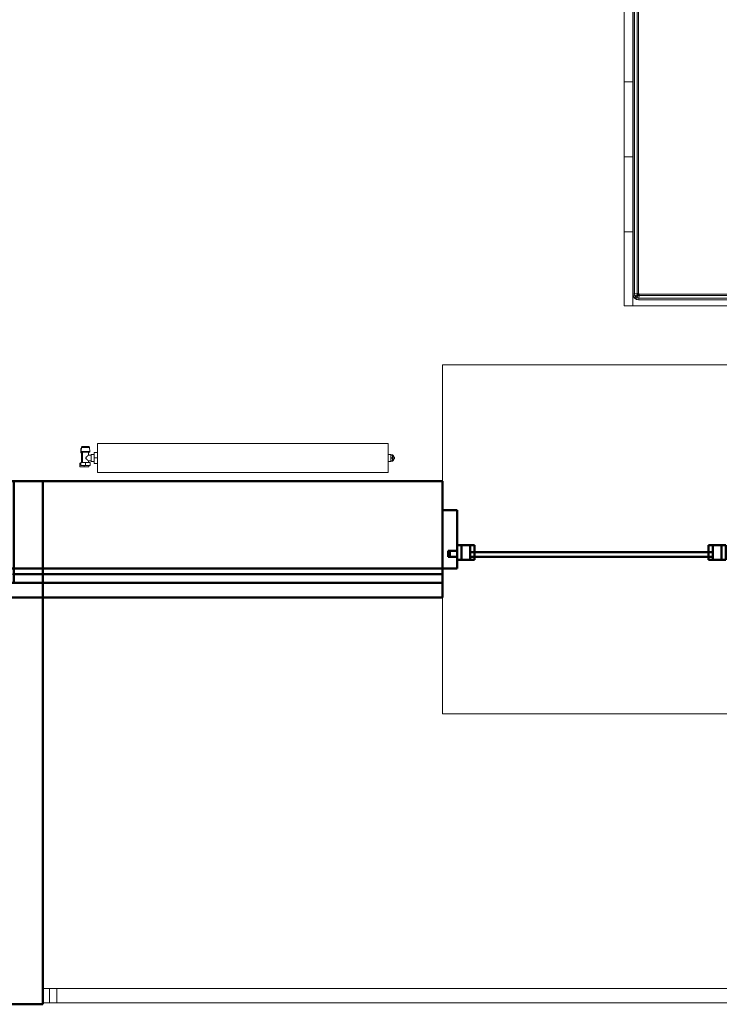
# Model space of a CAD drawing. Header units: millimetres. Extents: x 106 to 24511, y 2709 to 39091.
# Tile 57 of 87: x 19631 to 22038, y 28638 to 32026. Entities that reach past the tile are written whole.
import ezdxf

# ---------------------------------------------------------------- set-up
doc = ezdxf.new("R2010")
doc.units = ezdxf.units.MM
doc.linetypes.add('ADSK_Скрыто', pattern=[300, 150, -150])
for name, color, linetype, lineweight in [('A-DETL-____-HDLN', 90, 'ADSK_Скрыто', 9), ('A-GENM-____-MCUT', 13, 'Continuous', 50), ('A-GENM-____-OTLN', 13, 'Continuous', 20), ('A-PART-____-MCUT', 2, 'Continuous', 50), ('A-PART-____-OTLN', 2, 'Continuous', 20), ('A-WALL-____-MCUT', 113, 'Continuous', 50), ('A-WALL-____-OTLN', 113, 'Continuous', 20), ('I-FURN-____-OTLN', 30, 'Continuous', 20), ('M-EQPM-____-OTLN', 50, 'Continuous', 20), ('Ограждение', 7, 'Continuous', 20)]:
    doc.layers.add(name, color=color, linetype=linetype, lineweight=lineweight)

# ---------------------------------------------------------------- blocks, each defined once
blk = doc.blocks.new('Прямая форма - V line-612168-В_Этаж 03_Вентиляция')
at = {"layer": 'Ограждение', "color": 253}
for p, q in [((36.4, 55), (84.5, 55)), ((84.5, 55), (84.5, 5)), ((36.4, 5), (84.5, 5))]:
    blk.add_line(p, q, dxfattribs=at)
blk = doc.blocks.new('Прямая форма - Steel - Stainless-612169-В_Этаж 03_Вентиляция')
blk.add_blockref('Прямая форма - V line-612168-В_Этаж 03_Вентиляция', (0, 0))
blk = doc.blocks.new('Прямая форма - Steel - Stainless-612174-В_Этаж 03_Вентиляция')
at = {"layer": 'Ограждение', "color": 253}
for p, q in [((59.5, 5), (59.5, 55)), ((4011.9, 55), (59.5, 55)), ((4011.9, 55), (4011.9, 5)), ((4011.9, 5), (59.5, 5))]:
    blk.add_line(p, q, dxfattribs=at)
blk = doc.blocks.new('Прямая форма - RAILING - 004-612179-В_Этаж 03_Вентиляция')
for name in ['Прямая форма - Steel - Stainless-612169-В_Этаж 03_Вентиляция', 'Прямая форма - Steel - Stainless-612174-В_Этаж 03_Вентиляция']:
    blk.add_blockref(name, (0, 0))
blk = doc.blocks.new('Family - V line-612198-В_Этаж 03_Вентиляция')
at = {"layer": 'A-PART-____-OTLN', "color": 253}
for p, q in [((36.4, 55), (84.5, 55)), ((84.5, 55), (84.5, 5)), ((36.4, 5), (84.5, 5))]:
    blk.add_line(p, q, dxfattribs=at)
blk = doc.blocks.new('Family - Steel - Stainless-612199-В_Этаж 03_Вентиляция')
blk.add_blockref('Family - V line-612198-В_Этаж 03_Вентиляция', (0, 0))
blk = doc.blocks.new('Family - Steel - Stainless-612207-В_Этаж 03_Вентиляция')
at = {"layer": 'A-PART-____-OTLN', "color": 253}
for p, q in [((59.5, 5), (59.5, 55)), ((4011.9, 55), (59.5, 55)), ((4011.9, 5), (59.5, 5))]:
    blk.add_line(p, q, dxfattribs=at)
blk = doc.blocks.new('Прямая форма - Insulation - Thermal Break-612319-В_Этаж 03_Вентиляция')
at = {"layer": 'A-WALL-____-MCUT', "color": 9}
for p, q in [((320, 80), (0, 80)), ((0, 80), (0, 50)), ((320, 50), (320, 80)), ((1800, 80), (350, 80)), ((350, 80), (350, 50)), ((1800, 50), (1800, 80)), ((0, 50), (320, 50)), ((350, 50), (1800, 50))]:
    blk.add_line(p, q, dxfattribs=at)
blk = doc.blocks.new('Прямая форма - Concrete - Structural-612320-В_Этаж 03_Вентиляция')
at = {"layer": 'A-WALL-____-MCUT', "color": 9}
for p, q in [((0, 100), (0, 80)), ((300, 100), (0, 100)), ((0, 80), (300, 80)), ((300, 80), (300, 100)), ((350, 100), (350, 80)), ((545.5, 100), (350, 100)), ((350, 80), (545.5, 80)), ((545.5, 80), (545.5, 100))]:
    blk.add_line(p, q, dxfattribs=at)
at = {"layer": 'A-WALL-____-OTLN', "color": 253}
for p, q in [((587.6, 100), (545.5, 100)), ((587.6, 100), (1800, 100)), ((622.2, 80), (587.6, 100)), ((1800, 80), (1800, 100))]:
    blk.add_line(p, q, dxfattribs=at)
blk = doc.blocks.new('Прямая форма - Masonry Block - Structural-612321-В_Этаж 03_Вентиляция')
at = {"layer": 'A-WALL-____-MCUT', "color": 9}
for p, q in [((0, 400), (0, 300)), ((1800, 400), (0, 400)), ((1800, 124.3), (1800, 400)), ((0, 300), (350, 300)), ((350, 300), (350, 104)), ((350, 104), (350, 100)), ((545.5, 100), (545.5, 124.3)), ((545.5, 124.3), (1800, 124.3)), ((350, 100), (545.5, 100))]:
    blk.add_line(p, q, dxfattribs=at)
at = {"layer": 'A-WALL-____-OTLN', "color": 253}
for p, q in [((545.5, 124.3), (587.6, 100)), ((1800, 100), (1800, 124.3)), ((587.6, 100), (545.5, 100)), ((587.6, 100), (1800, 100))]:
    blk.add_line(p, q, dxfattribs=at)
blk = doc.blocks.new('Прямая форма - Gypsum Plasterboard - Waterproof-612322-В_Этаж 03_Вентиляция')
at = {"layer": 'A-WALL-____-MCUT', "color": 9}
for p, q in [((400, 50), (400, 0)), ((545.5, 50), (400, 50)), ((545.5, 0), (545.5, 50)), ((400, 0), (545.5, 0))]:
    blk.add_line(p, q, dxfattribs=at)
at = {"layer": 'A-WALL-____-OTLN', "color": 253}
for p, q in [((760.8, 0), (674.2, 50)), ((1800, 0), (1800, 50)), ((1800, 0), (760.8, 0)), ((545.5, 0), (760.8, 0))]:
    blk.add_line(p, q, dxfattribs=at)
blk = doc.blocks.new('Прямая форма - SW - 005-612323-В_Этаж 03_Вентиляция')
for name in ['Прямая форма - Masonry Block - Structural-612321-В_Этаж 03_Вентиляция', 'Прямая форма - Concrete - Structural-612320-В_Этаж 03_Вентиляция', 'Прямая форма - Insulation - Thermal Break-612319-В_Этаж 03_Вентиляция', 'Прямая форма - Gypsum Plasterboard - Waterproof-612322-В_Этаж 03_Вентиляция']:
    blk.add_blockref(name, (0, 0))
blk = doc.blocks.new('Family - Masonry Block - Structural-612329-В_Этаж 03_Вентиляция')
at = {"layer": 'A-PART-____-MCUT', "color": 9}
for p, q in [((0, 400), (0, 300)), ((1800, 400), (0, 400)), ((1800, 124.3), (1800, 400)), ((0, 300), (350, 300)), ((350, 300), (350, 104)), ((350, 104), (350, 100)), ((545.5, 100), (545.5, 124.3)), ((545.5, 124.3), (1800, 124.3)), ((350, 100), (545.5, 100))]:
    blk.add_line(p, q, dxfattribs=at)
at = {"layer": 'A-PART-____-OTLN', "color": 253}
for p, q in [((545.5, 124.3), (587.6, 100)), ((1800, 100), (1800, 124.3)), ((587.6, 100), (545.5, 100)), ((587.6, 100), (1800, 100))]:
    blk.add_line(p, q, dxfattribs=at)
blk = doc.blocks.new('Прямая форма - V line-610911-В_Этаж 03_Вентиляция')
at = {"layer": 'I-FURN-____-OTLN', "color": 253}
for p, q in [((-645.4, -30), (-645.4, 0)), ((-645.4, -30), (-645.4, 0)), ((-388.3, -30), (-388.3, 0)), ((-388.3, -30), (-388.3, 0)), ((-129.6, -30), (-129.6, 0)), ((-129.6, -30), (-129.6, 0)), ((129.6, -30), (129.6, 0)), ((129.6, -30), (129.6, 0)), ((388.3, -30), (388.3, 0)), ((388.3, -30), (388.3, 0)), ((645.4, -30), (645.4, 0)), ((645.4, -30), (645.4, 0)), ((900, 0), (900, -300)), ((-645.4, -30), (-826, -30)), ((-826, -30), (-645.4, -30)), ((-826, -30.7), (859.9, -30.7)), ((-388.3, -30), (-645.4, -30)), ((-645.4, -30), (-388.3, -30)), ((-129.6, -30), (-388.3, -30)), ((-388.3, -30), (-129.6, -30)), ((129.6, -30), (-129.6, -30)), ((-129.6, -30), (129.6, -30)), ((388.3, -30), (129.6, -30)), ((129.6, -30), (388.3, -30)), ((645.4, -30), (388.3, -30)), ((388.3, -30), (645.4, -30)), ((900, -30), (645.4, -30)), ((645.4, -30), (900, -30)), ((859.4, -35.9), (859.9, -30.7)), ((859.9, -30.7), (860, -30)), ((859.9, -30.7), (867.4, -32.2)), ((860, -30), (867.7, -31.5)), ((865.4, -37), (867.4, -32.2)), ((867.4, -32.2), (867.7, -31.5)), ((867.4, -32.2), (873.7, -36.3)), ((867.7, -31.5), (874.1, -35.9)), ((-826, -35.9), (859.4, -35.9)), ((-826, -44.8), (858.5, -44.8)), ((-826, -50), (858, -50)), ((858, -50), (858.5, -44.8)), ((858, -50), (859.7, -50.3)), ((858.5, -44.8), (859.4, -35.9)), ((858.5, -44.8), (861.9, -45.5)), ((859.4, -35.9), (865.4, -37)), ((859.7, -50.3), (860, -50)), ((859.7, -50.3), (860, -52)), ((860, -50), (861.9, -45.5)), ((860, -50), (863.5, -46.5)), ((860, -50), (864.5, -48.1)), ((860, -52), (865.2, -51.5)), ((860, -52), (860, -1948)), ((861.9, -45.5), (865.4, -37)), ((861.9, -45.5), (863.5, -46.5)), ((863.5, -46.5), (869.9, -40.1)), ((863.5, -46.5), (864.5, -48.1)), ((864.5, -48.1), (873, -44.6)), ((864.5, -48.1), (865.2, -51.5)), ((865.2, -51.5), (874.1, -50.6)), ((865.2, -51.5), (865.2, -1948.5)), ((865.4, -37), (869.9, -40.1)), ((869.9, -40.1), (873.7, -36.3)), ((869.9, -40.1), (873, -44.6)), ((873, -44.6), (877.8, -42.6)), ((873, -44.6), (874.1, -50.6)), ((873.7, -36.3), (874.1, -35.9)), ((873.7, -36.3), (877.8, -42.6)), ((874.1, -35.9), (878.5, -42.3)), ((874.1, -50.6), (879.3, -50.1)), ((874.1, -50.6), (874.1, -1949.4)), ((877.8, -42.6), (878.5, -42.3)), ((877.8, -42.6), (879.3, -50.1)), ((878.5, -42.3), (880, -50)), ((879.3, -50.1), (880, -50)), ((879.3, -50.1), (879.3, -1949.9)), ((880, -50), (880, -1950)), ((900, -300), (900, -1970)), ((900, -300), (1104, -300)), ((-900, -1970), (-900, -400)), ((-880, -1950), (-880, -400)), ((-879.3, -1949.9), (-879.3, -400)), ((-874.1, -1949.4), (-874.1, -400)), ((-865.2, -1948.5), (-865.2, -400)), ((-860, -1948), (-860, -400)), ((-879.3, -1949.9), (-880, -1950)), ((-878.5, -1957.7), (-880, -1950)), ((-874.1, -1949.4), (-879.3, -1949.9)), ((-877.8, -1957.4), (-879.3, -1949.9)), ((-877.8, -1957.4), (-878.5, -1957.7)), ((-874.1, -1964.1), (-878.5, -1957.7)), ((-873, -1955.4), (-877.8, -1957.4)), ((-873.7, -1963.7), (-877.8, -1957.4)), ((-865.2, -1948.5), (-874.1, -1949.4)), ((-873, -1955.4), (-874.1, -1949.4)), ((-873.7, -1963.7), (-874.1, -1964.1)), ((-867.7, -1968.5), (-874.1, -1964.1)), ((-869.9, -1959.9), (-873.7, -1963.7)), ((-867.4, -1967.8), (-873.7, -1963.7)), ((-864.5, -1951.9), (-873, -1955.4)), ((-869.9, -1959.9), (-873, -1955.4)), ((-863.5, -1953.5), (-869.9, -1959.9)), ((-865.4, -1963), (-869.9, -1959.9)), ((-865.4, -1963), (-867.4, -1967.8)), ((-861.9, -1954.5), (-865.4, -1963)), ((-859.4, -1964.1), (-865.4, -1963)), ((-860, -1948), (-865.2, -1948.5)), ((-864.5, -1951.9), (-865.2, -1948.5)), ((-860, -1950), (-864.5, -1951.9)), ((-863.5, -1953.5), (-864.5, -1951.9)), ((-860, -1950), (-863.5, -1953.5)), ((-861.9, -1954.5), (-863.5, -1953.5)), ((-860, -1950), (-861.9, -1954.5)), ((-858.5, -1955.2), (-861.9, -1954.5)), ((-859.7, -1949.7), (-860, -1948)), ((-859.7, -1949.7), (-860, -1950)), ((-859.4, -1964.1), (-859.9, -1969.3)), ((-858, -1950), (-859.7, -1949.7)), ((-858.5, -1955.2), (-859.4, -1964.1)), ((859.4, -1964.1), (-859.4, -1964.1)), ((-858, -1950), (-858.5, -1955.2)), ((858.5, -1955.2), (-858.5, -1955.2)), ((858, -1950), (-858, -1950)), ((859.7, -1949.7), (858, -1950)), ((858, -1950), (858.5, -1955.2)), ((861.9, -1954.5), (858.5, -1955.2)), ((858.5, -1955.2), (859.4, -1964.1)), ((865.4, -1963), (859.4, -1964.1)), ((859.4, -1964.1), (859.9, -1969.3)), ((860, -1948), (859.7, -1949.7)), ((859.7, -1949.7), (860, -1950)), ((865.2, -1948.5), (860, -1948)), ((860, -1950), (864.5, -1951.9)), ((860, -1950), (863.5, -1953.5)), ((860, -1950), (861.9, -1954.5)), ((863.5, -1953.5), (861.9, -1954.5)), ((861.9, -1954.5), (865.4, -1963)), ((864.5, -1951.9), (863.5, -1953.5)), ((863.5, -1953.5), (869.9, -1959.9)), ((865.2, -1948.5), (864.5, -1951.9)), ((864.5, -1951.9), (873, -1955.4)), ((874.1, -1949.4), (865.2, -1948.5)), ((869.9, -1959.9), (865.4, -1963)), ((865.4, -1963), (867.4, -1967.8)), ((873.7, -1963.7), (867.4, -1967.8)), ((874.1, -1964.1), (867.7, -1968.5)), ((873, -1955.4), (869.9, -1959.9)), ((869.9, -1959.9), (873.7, -1963.7)), ((874.1, -1949.4), (873, -1955.4)), ((873, -1955.4), (877.8, -1957.4)), ((877.8, -1957.4), (873.7, -1963.7)), ((873.7, -1963.7), (874.1, -1964.1)), ((879.3, -1949.9), (874.1, -1949.4)), ((878.5, -1957.7), (874.1, -1964.1)), ((879.3, -1949.9), (877.8, -1957.4)), ((877.8, -1957.4), (878.5, -1957.7)), ((880, -1950), (878.5, -1957.7)), ((880, -1950), (879.3, -1949.9)), ((-645.4, -1970), (-900, -1970)), ((-900, -2000), (-900, -1970)), ((-900, -1970), (-645.4, -1970)), ((-900, -2000), (-900, -1970)), ((-867.4, -1967.8), (-867.7, -1968.5)), ((-860, -1970), (-867.7, -1968.5)), ((-859.9, -1969.3), (-867.4, -1967.8)), ((-859.9, -1969.3), (-860, -1970)), ((859.9, -1969.3), (-859.9, -1969.3)), ((-645.4, -1970), (-388.3, -1970)), ((-645.4, -2000), (-645.4, -1970)), ((-645.4, -1970), (-388.3, -1970)), ((-645.4, -2000), (-645.4, -1970)), ((-388.3, -1970), (-129.6, -1970)), ((-388.3, -2000), (-388.3, -1970)), ((-388.3, -1970), (-129.6, -1970)), ((-388.3, -2000), (-388.3, -1970)), ((-129.6, -1970), (129.6, -1970)), ((-129.6, -2000), (-129.6, -1970)), ((-129.6, -1970), (129.6, -1970)), ((-129.6, -2000), (-129.6, -1970)), ((129.6, -1970), (388.3, -1970)), ((129.6, -2000), (129.6, -1970)), ((129.6, -1970), (388.3, -1970)), ((129.6, -2000), (129.6, -1970)), ((388.3, -1970), (645.4, -1970)), ((388.3, -2000), (388.3, -1970)), ((388.3, -1970), (645.4, -1970)), ((388.3, -2000), (388.3, -1970)), ((645.4, -1970), (900, -1970)), ((645.4, -2000), (645.4, -1970)), ((645.4, -1970), (900, -1970)), ((645.4, -2000), (645.4, -1970)), ((867.4, -1967.8), (859.9, -1969.3)), ((859.9, -1969.3), (860, -1970)), ((867.7, -1968.5), (860, -1970)), ((867.4, -1967.8), (867.7, -1968.5)), ((900, -2000), (900, -1970)), ((900, -2000), (900, -1970)), ((-645.4, -2000), (-900, -2000)), ((-900, -2000), (-645.4, -2000)), ((-388.3, -2000), (-645.4, -2000)), ((-645.4, -2000), (-388.3, -2000)), ((-129.6, -2000), (-388.3, -2000)), ((-388.3, -2000), (-129.6, -2000)), ((129.6, -2000), (-129.6, -2000)), ((-129.6, -2000), (129.6, -2000)), ((388.3, -2000), (129.6, -2000)), ((129.6, -2000), (388.3, -2000)), ((645.4, -2000), (388.3, -2000)), ((388.3, -2000), (645.4, -2000)), ((900, -2000), (645.4, -2000)), ((645.4, -2000), (900, -2000))]:
    blk.add_line(p, q, dxfattribs=at)
blk = doc.blocks.new('Прямая форма - FU - 059-612835-В_Этаж 03_Вентиляция')
blk.add_blockref('Прямая форма - V line-610911-В_Этаж 03_Вентиляция', (0, 0))
blk = doc.blocks.new('Прямая форма - Masonry Block - Structural-612866-В_Этаж 03_Вентиляция')
at = {"layer": 'A-WALL-____-MCUT', "color": 9}
for p, q in [((4200, -100), (2625.1, -100)), ((2625.1, -100), (2625.1, -400)), ((4200, -400), (4200, -100)), ((2625.1, -400), (4200, -400))]:
    blk.add_line(p, q, dxfattribs=at)
at = {"layer": 'A-WALL-____-OTLN', "color": 253}
for p, q in [((0, -247.2), (0, -100)), ((0, -247.2), (0, -100)), ((0, -100), (0, -100)), ((0, -100), (0, -100)), ((0, -247.2), (0, -328.7)), ((0, -328.8), (0, -247.2)), ((0, -328.7), (0, -400)), ((0, -328.8), (0, -351.9)), ((0, -351.9), (0, -400)), ((0, -400), (0, -400)), ((0, -400), (0, -400)), ((0, -400), (0, -400)), ((0, -400), (0, -400))]:
    blk.add_line(p, q, dxfattribs=at)
blk = doc.blocks.new('Прямая форма - Gypsum Plasterboard - Waterproof-612867-В_Этаж 03_Вентиляция')
at = {"layer": 'A-WALL-____-MCUT', "color": 9}
for p, q in [((4200, 0), (2625.1, 0)), ((2625.1, 0), (2625.1, -50)), ((4200, -50), (4200, 0)), ((2625.1, -50), (4200, -50))]:
    blk.add_line(p, q, dxfattribs=at)
at = {"layer": 'A-WALL-____-OTLN', "color": 253}
for p, q in [((0, -13.6), (0, 0)), ((0, -36.4), (0, 0)), ((0, 0), (0, 0)), ((0, 0), (0, 0)), ((0, 0), (0, 0)), ((0, 0), (0, 0)), ((0, -13.6), (0, -50)), ((0, -36.4), (0, -50)), ((0, -50), (0, -50)), ((0, -50), (0, -50)), ((0, -50), (0, -50)), ((0, -50), (0, -50))]:
    blk.add_line(p, q, dxfattribs=at)
blk = doc.blocks.new('Прямая форма - Concrete - Structural-612868-В_Этаж 03_Вентиляция')
at = {"layer": 'A-WALL-____-MCUT', "color": 9}
for p, q in [((4100, -80), (2625.1, -80)), ((2625.1, -80), (2625.1, -100)), ((2625.1, -100), (4100, -100)), ((4100, -100), (4100, -80))]:
    blk.add_line(p, q, dxfattribs=at)
at = {"layer": 'A-WALL-____-OTLN', "color": 253}
for p, q in [((0, -85.4), (0, -80)), ((0, -94.6), (0, -80)), ((0, -80), (0, -80)), ((0, -80), (0, -80)), ((0, -80), (0, -80)), ((0, -80), (0, -80)), ((0, -85.4), (0, -100)), ((0, -94.6), (0, -100)), ((0, -100), (0, -100)), ((0, -100), (0, -100)), ((4296, -80), (4100, -80))]:
    blk.add_line(p, q, dxfattribs=at)
blk = doc.blocks.new('Прямая форма - Insulation - Thermal Break-612869-В_Этаж 03_Вентиляция')
at = {"layer": 'A-WALL-____-MCUT', "color": 9}
for p, q in [((4100, -50), (2625.1, -50)), ((2625.1, -50), (2625.1, -80)), ((4100, -80), (4100, -50)), ((2625.1, -80), (4100, -80))]:
    blk.add_line(p, q, dxfattribs=at)
at = {"layer": 'A-WALL-____-OTLN', "color": 253}
blk.add_line((4296, -80), (4100, -80), dxfattribs=at)
blk = doc.blocks.new('Прямая форма - SW - 004-612870-В_Этаж 03_Вентиляция')
for name in ['Прямая форма - Gypsum Plasterboard - Waterproof-612867-В_Этаж 03_Вентиляция', 'Прямая форма - Insulation - Thermal Break-612869-В_Этаж 03_Вентиляция', 'Прямая форма - Concrete - Structural-612868-В_Этаж 03_Вентиляция', 'Прямая форма - Masonry Block - Structural-612866-В_Этаж 03_Вентиляция']:
    blk.add_blockref(name, (0, 0))
blk = doc.blocks.new('Family - Masonry Block - Structural-612872-В_Этаж 03_Вентиляция')
at = {"layer": 'A-PART-____-MCUT', "color": 9}
for p, q in [((4200, -100), (2625.1, -100)), ((2625.1, -100), (2625.1, -400)), ((2625.1, -400), (4200, -400))]:
    blk.add_line(p, q, dxfattribs=at)
blk = doc.blocks.new('Family - Gypsum Plasterboard - Waterproof-612874-В_Этаж 03_Вентиляция')
at = {"layer": 'A-PART-____-MCUT', "color": 9}
for p, q in [((4200, 0), (2625.1, 0)), ((2625.1, 0), (2625.1, -50)), ((2625.1, -50), (4200, -50))]:
    blk.add_line(p, q, dxfattribs=at)
blk = doc.blocks.new('Family - Concrete - Structural-612876-В_Этаж 03_Вентиляция')
at = {"layer": 'A-PART-____-MCUT', "color": 9}
for p, q in [((4100, -80), (2625.1, -80)), ((2625.1, -80), (2625.1, -100)), ((2625.1, -100), (4100, -100))]:
    blk.add_line(p, q, dxfattribs=at)
blk = doc.blocks.new('Family - OP - 004-612878-В_Этаж 03_Вентиляция')
at = {"layer": 'A-GENM-____-MCUT', "lineweight": 9}
for p, q in [((40303.2, 30837.6), (37678.2, 30837.6)), ((37678.2, 30837.6), (37678.2, 29637.6)), ((37678.2, 29637.6), (40303.2, 29637.6))]:
    blk.add_line(p, q, dxfattribs=at)
blk = doc.blocks.new('Family - Insulation - Thermal Break-612880-В_Этаж 03_Вентиляция')
at = {"layer": 'A-PART-____-MCUT', "color": 9}
for p, q in [((4100, -50), (2625.1, -50)), ((2625.1, -50), (2625.1, -80)), ((4100, -80), (4100, -50)), ((2625.1, -80), (4100, -80))]:
    blk.add_line(p, q, dxfattribs=at)
at = {"layer": 'A-PART-____-OTLN', "color": 253}
blk.add_line((4296, -80), (4100, -80), dxfattribs=at)
blk = doc.blocks.new('Прямая форма - V line-613305-В_Этаж 03_Вентиляция')
at = {"layer": 'A-WALL-____-MCUT', "color": 9}
for p, q in [((-462.5, 150), (-512.5, 150)), ((-512.5, 150), (-512.5, -50)), ((-462.5, 10), (-462.5, 150)), ((-487.5, -10), (-487.5, 10)), ((-487.5, 10), (-462.5, 10)), ((-462.5, -10), (-487.5, -10)), ((-462.5, -50), (-462.5, -10)), ((-512.5, -50), (-462.5, -50))]:
    blk.add_line(p, q, dxfattribs=at)
blk = doc.blocks.new('Прямая форма - Iron-613306-В_Этаж 03_Вентиляция')
blk.add_blockref('Прямая форма - V line-613305-В_Этаж 03_Вентиляция', (0, 0))
blk = doc.blocks.new('Прямая форма - Glass-613307-В_Этаж 03_Вентиляция')
at = {"layer": 'A-WALL-____-MCUT', "color": 9}
for p, q in [((417.5, 6), (-417.5, 6)), ((-417.5, 6), (-417.5, -10)), ((417.5, -10), (417.5, 6)), ((-417.5, -10), (417.5, -10))]:
    blk.add_line(p, q, dxfattribs=at)
blk = doc.blocks.new('Прямая форма - Iron-613314-В_Этаж 03_Вентиляция')
at = {"layer": 'A-WALL-____-MCUT', "color": 9}
for p, q in [((-492.5, 10), (-492.5, -10)), ((-462.5, 10), (-492.5, 10)), ((-402.5, 30), (-462.5, 30)), ((-462.5, 30), (-462.5, -20)), ((-447.5, 30), (-462.5, 30)), ((-462.5, 30), (-462.5, -20)), ((-462.5, -10), (-462.5, 10)), ((-447.5, -20), (-447.5, 30)), ((-417.5, 30), (-447.5, 30)), ((-447.5, 30), (-447.5, -20)), ((-417.5, -20), (-417.5, 30)), ((-402.5, -20), (-402.5, 30)), ((462.5, 30), (402.5, 30)), ((402.5, 30), (402.5, -20)), ((447.5, 30), (417.5, 30)), ((417.5, 30), (417.5, -20)), ((462.5, 30), (447.5, 30)), ((447.5, 30), (447.5, -20)), ((447.5, -20), (447.5, 30)), ((462.5, -20), (462.5, 30)), ((462.5, -20), (462.5, 30)), ((492.5, 10), (462.5, 10)), ((462.5, 10), (462.5, -10)), ((492.5, -10), (492.5, 10)), ((-492.5, -10), (-462.5, -10)), ((-462.5, -20), (-402.5, -20)), ((-462.5, -20), (-447.5, -20)), ((-447.5, -20), (-417.5, -20)), ((402.5, -20), (462.5, -20)), ((417.5, -20), (447.5, -20)), ((447.5, -20), (462.5, -20)), ((462.5, -10), (492.5, -10))]:
    blk.add_line(p, q, dxfattribs=at)
blk = doc.blocks.new('Прямая форма - CW-002-613329-В_Этаж 03_Вентиляция')
for name in ['Прямая форма - Iron-613306-В_Этаж 03_Вентиляция', 'Прямая форма - Iron-613314-В_Этаж 03_Вентиляция', 'Прямая форма - Glass-613307-В_Этаж 03_Вентиляция']:
    blk.add_blockref(name, (0, 0))
blk = doc.blocks.new('Family - V line-613349-В_Этаж 03_Вентиляция')
at = {"layer": 'A-PART-____-MCUT', "color": 9}
for p, q in [((-462.5, 150), (-512.5, 150)), ((-512.5, 150), (-512.5, -50)), ((-462.5, 10), (-462.5, 150)), ((-487.5, -10), (-487.5, 10)), ((-487.5, 10), (-462.5, 10)), ((-462.5, -10), (-487.5, -10)), ((-462.5, -50), (-462.5, -10)), ((-512.5, -50), (-462.5, -50))]:
    blk.add_line(p, q, dxfattribs=at)
blk = doc.blocks.new('Family - Iron-613350-В_Этаж 03_Вентиляция')
blk.add_blockref('Family - V line-613349-В_Этаж 03_Вентиляция', (0, 0))
blk = doc.blocks.new('Family - Glass-613352-В_Этаж 03_Вентиляция')
at = {"layer": 'A-PART-____-MCUT', "color": 9}
for p, q in [((417.5, 6), (-417.5, 6)), ((-417.5, 6), (-417.5, -10)), ((417.5, -10), (417.5, 6)), ((-417.5, -10), (417.5, -10))]:
    blk.add_line(p, q, dxfattribs=at)
blk = doc.blocks.new('Family - Iron-613363-В_Этаж 03_Вентиляция')
at = {"layer": 'A-PART-____-MCUT', "color": 9}
for p, q in [((-492.5, 10), (-492.5, -10)), ((-462.5, 10), (-492.5, 10)), ((-402.5, 30), (-462.5, 30)), ((-462.5, 30), (-462.5, -20)), ((-447.5, 30), (-462.5, 30)), ((-462.5, 30), (-462.5, -20)), ((-462.5, -10), (-462.5, 10)), ((-447.5, -20), (-447.5, 30)), ((-417.5, 30), (-447.5, 30)), ((-447.5, 30), (-447.5, -20)), ((-417.5, -20), (-417.5, 30)), ((-402.5, -20), (-402.5, 30)), ((462.5, 30), (402.5, 30)), ((402.5, 30), (402.5, -20)), ((447.5, 30), (417.5, 30)), ((417.5, 30), (417.5, -20)), ((462.5, 30), (447.5, 30)), ((447.5, 30), (447.5, -20)), ((447.5, -20), (447.5, 30)), ((462.5, -20), (462.5, 30)), ((462.5, -20), (462.5, 30)), ((492.5, 10), (462.5, 10)), ((462.5, 10), (462.5, -10)), ((492.5, -10), (492.5, 10)), ((-492.5, -10), (-462.5, -10)), ((-462.5, -20), (-402.5, -20)), ((-462.5, -20), (-447.5, -20)), ((-447.5, -20), (-417.5, -20)), ((402.5, -20), (462.5, -20)), ((417.5, -20), (447.5, -20)), ((447.5, -20), (462.5, -20)), ((462.5, -10), (492.5, -10))]:
    blk.add_line(p, q, dxfattribs=at)
blk = doc.blocks.new('V line_ifc_RVT-1-В_Этаж 03_Вентиляция')
at = {"layer": 'A-GENM-____-OTLN', "color": 253, "lineweight": 20}
blk.add_blockref('Family - OP - 004-612878-В_Этаж 03_Вентиляция', (0, 0), dxfattribs=at)
at = {"layer": 'A-PART-____-OTLN', "color": 253, "lineweight": 20}
for name, p, rotation in [('Family - Masonry Block - Structural-612329-В_Этаж 03_Вентиляция', (35903.2, 30437.6), 270), ('Family - Masonry Block - Structural-612872-В_Этаж 03_Вентиляция', (40303.2, 30037.6), 180), ('Family - Concrete - Structural-612876-В_Этаж 03_Вентиляция', (40303.2, 30037.6), 180), ('Family - Insulation - Thermal Break-612880-В_Этаж 03_Вентиляция', (40303.2, 30037.6), 180), ('Family - Gypsum Plasterboard - Waterproof-612874-В_Этаж 03_Вентиляция', (40303.2, 30037.6), 180)]:
    blk.add_blockref(name, p, dxfattribs=dict(at, rotation=rotation))
for name, p in [('Family - Iron-613350-В_Этаж 03_Вентиляция', (38190.7, 30187.6)), ('Family - Iron-613363-В_Этаж 03_Вентиляция', (38190.7, 30187.6)), ('Family - Glass-613352-В_Этаж 03_Вентиляция', (38190.7, 30187.6)), ('Family - Steel - Stainless-612199-В_Этаж 03_Вентиляция', (36266.8, 28637.6)), ('Family - Steel - Stainless-612207-В_Этаж 03_Вентиляция', (36266.8, 28637.6))]:
    blk.add_blockref(name, p, dxfattribs=at)
at = {"layer": 'A-WALL-____-OTLN', "color": 253, "lineweight": 20}
for name, p, rotation in [('Прямая форма - SW - 005-612323-В_Этаж 03_Вентиляция', (35903.2, 30437.6), 270), ('Прямая форма - SW - 004-612870-В_Этаж 03_Вентиляция', (40303.2, 30037.6), 180)]:
    blk.add_blockref(name, p, dxfattribs=dict(at, rotation=rotation))
blk.add_blockref('Прямая форма - CW-002-613329-В_Этаж 03_Вентиляция', (38190.7, 30187.6), dxfattribs=at)
at = {"layer": 'I-FURN-____-OTLN', "color": 253, "lineweight": 20, "rotation": 270}
blk.add_blockref('Прямая форма - FU - 059-612835-В_Этаж 03_Вентиляция', (40303.2, 31941.6), dxfattribs=at)
at = {"layer": 'Ограждение', "color": 253, "lineweight": 20}
blk.add_blockref('Прямая форма - RAILING - 004-612179-В_Этаж 03_Вентиляция', (36266.8, 28637.6), dxfattribs=at)
blk = doc.blocks.new('ADSK_Радиатор универсальный_Боковое подключение_Клапаны - Радиатор 600х1000-V14-В_Этаж 03_Вентиляция')
at = {"layer": 'A-DETL-____-HDLN', "flags": 128}
for points in [[(-553.8, 0), (-553.9, 0), (-553.9, 0), (-554, 0), (-554, 0), (-554, 0)], [(-554, 0), (-554, 0), (-554, 0), (-553.9, 0), (-553.8, 0), (-553.7, 0)], [(-550, 20), (-550, 20), (-550, 20), (-549.9, 20), (-549.9, 20), (-549.8, 20), (-549.7, 20)], [(-549.7, 20), (-549.8, 20), (-549.9, 20), (-549.9, 20), (-550, 20), (-550, 20), (-550, 20), (-550, 20)], [(-532, 20), (-532, 20), (-532, 20), (-532.1, 20), (-532.1, 20), (-532.2, 20), (-532.3, 20)], [(-532.2, 20), (-532.1, 20), (-532.1, 20), (-532, 20), (-532, 20), (-532, 20), (-532, 20)], [(-528, 0), (-528, 0), (-528, 0), (-528.1, 0), (-528.2, 0)], [(-528.2, 0), (-528.1, 0), (-528.1, 0), (-528, 0), (-528, 0), (-528, 0)]]:
    blk.add_lwpolyline(points, dxfattribs=at)
at = {"layer": 'M-EQPM-____-OTLN'}
for p, q in [((-556.5, 13), (-556.5, -2)), ((-555.2, 13), (-556.5, 13)), ((-554.9, 15.8), (-556, 2.3)), ((-526, 2.3), (-556, 2.3)), ((-527.1, 15.8), (-554.9, 15.8)), ((-551, 0), (-551, -36)), ((-531, -10), (-531, 0)), ((-526, 2.3), (-527.1, 15.8)), ((500, 30), (-500, 30)), ((-500, 30), (-500, -70)), ((-500, 30), (-500, -70)), ((500, 30), (-500, 30)), ((500, -70), (500, 30)), ((500, -70), (500, 30)), ((-556.5, -2), (-551, -2)), ((-555, -2), (-555, -36)), ((-531, 0), (-551, 0)), ((-522, -10), (-531, -10)), ((-531, -36), (-531, -30)), ((-531, -30), (-522, -30)), ((-511, -7.5), (-522, -7.5)), ((-522, -7.5), (-522, -32.5)), ((-522, -32.5), (-511, -32.5)), ((-511, -20), (-511, -1.5)), ((-511, -1.5), (-500, -1.5)), ((-511, -38.5), (-511, -20)), ((-511, -20), (-500, -20)), ((510, -8), (500, -8)), ((500, -32), (510, -32)), ((510, -9.1), (510, -8)), ((510, -9.2), (510, -10.1)), ((510, -9.2), (515, -9.2)), ((515, -10.1), (510, -10.1)), ((510, -18.9), (510, -10.2)), ((510, -19.1), (510, -20.9)), ((510, -19.1), (515, -19.1)), ((515, -20.9), (510, -20.9)), ((510, -29.8), (510, -21.1)), ((510, -29.9), (510, -30.8)), ((510, -29.9), (515, -29.9)), ((515, -30.8), (510, -30.8)), ((510, -32), (510, -30.9)), ((517, -9.2), (515, -9.2)), ((515, -10.1), (515, -9.2)), ((515, -10.1), (515, -19.1)), ((515, -20.9), (515, -19.1)), ((515, -20.9), (515, -29.9)), ((515, -30.8), (515, -29.9)), ((515, -30.8), (517, -30.8)), ((517, -30.8), (517, -9.2)), ((517, -9.5), (517, -9.2)), ((522, -17.5), (517, -17.5)), ((522, -22.5), (517, -22.5)), ((517, -30.8), (517, -30.5)), ((522, -22.5), (522, -17.5)), ((-561, -38), (-557, -38)), ((-561, -50), (-561, -38)), ((-545, -50), (-561, -50)), ((-557, -36), (-541, -36)), ((-557, -46), (-557, -36)), ((-541, -46), (-557, -46)), ((-545, -46), (-545, -50)), ((-529, -50), (-545, -50)), ((-541, -36), (-525, -36)), ((-541, -36), (-541, -46)), ((-525, -46), (-541, -46)), ((-529, -50), (-529, -46)), ((-525, -46), (-525, -36)), ((-511, -38.5), (-500, -38.5)), ((-500, -70), (500, -70)), ((-500, -70), (500, -70))]:
    blk.add_line(p, q, dxfattribs=at)
at = {"layer": 'M-EQPM-____-OTLN', "flags": 128}
for points in [[(-554, 0), (-554.1, 0), (-554.2, 0), (-554.2, 0), (-554.3, 0), (-554.4, 0), (-554.5, 0.1), (-554.6, 0.1), (-554.6, 0.1), (-554.7, 0.1), (-554.8, 0.2), (-554.9, 0.2), (-554.9, 0.2), (-555, 0.3), (-555.1, 0.3), (-555.1, 0.3), (-555.2, 0.4), (-555.3, 0.4), (-555.3, 0.5), (-555.4, 0.6), (-555.4, 0.6), (-555.5, 0.7), (-555.5, 0.7), (-555.6, 0.8), (-555.6, 0.9), (-555.7, 0.9), (-555.7, 1), (-555.8, 1.1), (-555.8, 1.1), (-555.8, 1.2), (-555.9, 1.3), (-555.9, 1.4), (-555.9, 1.4), (-555.9, 1.5), (-556, 1.6), (-556, 1.7), (-556, 1.7), (-556, 1.8), (-556, 1.9), (-556, 2), (-556, 2.1), (-556, 2.1), (-556, 2.2), (-556, 2.3), (-556, 2.3)], [(-554.9, 15.8), (-554.9, 16), (-554.8, 16.2), (-554.8, 16.4), (-554.7, 16.6), (-554.7, 16.8), (-554.6, 17), (-554.5, 17.2), (-554.4, 17.4), (-554.3, 17.5), (-554.2, 17.7), (-554.1, 17.9), (-554, 18), (-553.9, 18.2), (-553.7, 18.3), (-553.6, 18.5), (-553.4, 18.6), (-553.3, 18.8), (-553.1, 18.9), (-553, 19), (-552.8, 19.1), (-552.7, 19.2), (-552.5, 19.3), (-552.3, 19.4), (-552.1, 19.5), (-551.9, 19.6), (-551.8, 19.7), (-551.6, 19.7), (-551.4, 19.8), (-551.2, 19.9), (-551, 19.9), (-550.8, 19.9), (-550.6, 20), (-550.4, 20), (-550.2, 20), (-550, 20)], [(-550.6, 0), (-550.9, 0), (-551.3, 0), (-551.6, 0), (-551.9, 0), (-552.1, 0), (-552.4, 0), (-552.6, 0), (-552.9, 0), (-553.1, 0), (-553.2, 0), (-553.4, 0), (-553.6, 0), (-553.7, 0), (-553.8, 0), (-553.9, 0), (-553.9, 0), (-554, 0), (-554, 0), (-554, 0)], [(-554, 0), (-554, 0), (-554, 0), (-553.9, 0), (-553.8, 0), (-553.7, 0), (-553.6, 0), (-553.5, 0), (-553.3, 0), (-553.2, 0), (-553, 0), (-552.8, 0), (-552.5, 0), (-552.3, 0), (-552, 0), (-551.7, 0), (-551.4, 0), (-551.1, 0), (-550.8, 0), (-550.4, 0), (-550.1, 0), (-549.7, 0), (-549.3, 0), (-548.9, 0), (-548.5, 0), (-548, 0), (-547.6, 0), (-547.1, 0), (-546.7, 0), (-546.2, 0), (-545.7, 0), (-545.2, 0), (-544.7, 0), (-544.2, 0), (-543.7, 0), (-543.2, 0), (-542.7, 0), (-542.2, 0), (-541.7, 0), (-541.1, 0), (-540.6, 0), (-540.1, 0), (-539.6, 0), (-539.1, 0), (-538.6, 0), (-538, 0), (-537.5, 0), (-537, 0), (-536.6, 0), (-536.1, 0), (-535.6, 0), (-535.1, 0), (-534.7, 0), (-534.2, 0), (-533.8, 0), (-533.3, 0), (-532.9, 0), (-532.5, 0), (-532.1, 0), (-531.8, 0), (-531.4, 0), (-531.1, 0), (-530.7, 0), (-530.4, 0), (-530.1, 0), (-529.9, 0), (-529.6, 0), (-529.4, 0), (-529.1, 0), (-528.9, 0), (-528.8, 0), (-528.6, 0), (-528.4, 0), (-528.3, 0), (-528.2, 0), (-528.1, 0), (-528.1, 0), (-528, 0), (-528, 0), (-528, 0)], [(-550, 20), (-550, 20), (-550, 20), (-549.9, 20), (-549.9, 20), (-549.8, 20), (-549.7, 20), (-549.6, 20), (-549.5, 20), (-549.4, 20), (-549.3, 20), (-549.1, 20), (-549, 20), (-548.8, 20), (-548.6, 20), (-548.4, 20), (-548.2, 20), (-548, 20), (-547.8, 20), (-547.5, 20), (-547.3, 20), (-547, 20), (-546.7, 20), (-546.5, 20), (-546.2, 20)], [(-532, 20), (-532, 20), (-532, 20), (-532.1, 20), (-532.1, 20), (-532.2, 20), (-532.3, 20), (-532.4, 20), (-532.5, 20), (-532.6, 20), (-532.7, 20), (-532.9, 20), (-533, 20), (-533.2, 20), (-533.4, 20), (-533.6, 20), (-533.8, 20), (-534, 20), (-534.2, 20), (-534.5, 20), (-534.7, 20), (-535, 20), (-535.3, 20), (-535.5, 20), (-535.8, 20), (-536.1, 20), (-536.4, 20), (-536.8, 20), (-537.1, 20), (-537.4, 20), (-537.7, 20), (-538.1, 20), (-538.4, 20), (-538.8, 20), (-539.1, 20), (-539.5, 20), (-539.8, 20), (-540.2, 20), (-540.5, 20), (-540.9, 20), (-541.3, 20), (-541.6, 20), (-542, 20), (-542.3, 20), (-542.7, 20), (-543, 20), (-543.4, 20), (-543.7, 20), (-544.1, 20), (-544.4, 20), (-544.7, 20), (-545.1, 20), (-545.4, 20), (-545.7, 20), (-546, 20), (-546.3, 20), (-546.6, 20), (-546.9, 20), (-547.1, 20), (-547.4, 20), (-547.6, 20), (-547.9, 20), (-548.1, 20), (-548.3, 20), (-548.5, 20), (-548.7, 20), (-548.9, 20), (-549.1, 20), (-549.2, 20), (-549.4, 20), (-549.5, 20), (-549.6, 20), (-549.7, 20), (-549.8, 20), (-549.9, 20), (-549.9, 20), (-550, 20), (-550, 20), (-550, 20), (-550, 20)], [(-535.7, 20), (-535.4, 20), (-535.1, 20), (-534.9, 20), (-534.6, 20), (-534.4, 20), (-534.1, 20), (-533.9, 20), (-533.7, 20), (-533.5, 20), (-533.3, 20), (-533.1, 20), (-532.9, 20), (-532.8, 20), (-532.6, 20), (-532.5, 20), (-532.4, 20), (-532.3, 20), (-532.2, 20), (-532.1, 20), (-532.1, 20), (-532, 20), (-532, 20), (-532, 20), (-532, 20)], [(-532, 20), (-531.8, 20), (-531.6, 20), (-531.4, 20), (-531.2, 19.9), (-531, 19.9), (-530.8, 19.9), (-530.6, 19.8), (-530.4, 19.7), (-530.2, 19.7), (-530.1, 19.6), (-529.9, 19.5), (-529.7, 19.4), (-529.5, 19.3), (-529.3, 19.2), (-529.2, 19.1), (-529, 19), (-528.9, 18.9), (-528.7, 18.8), (-528.6, 18.6), (-528.4, 18.5), (-528.3, 18.3), (-528.1, 18.2), (-528, 18), (-527.9, 17.9), (-527.8, 17.7), (-527.7, 17.5), (-527.6, 17.4), (-527.5, 17.2), (-527.4, 17), (-527.3, 16.8), (-527.3, 16.6), (-527.2, 16.4), (-527.2, 16.2), (-527.1, 16), (-527.1, 15.8)], [(-528, 0), (-528, 0), (-528, 0), (-528.1, 0), (-528.2, 0), (-528.3, 0), (-528.4, 0), (-528.5, 0), (-528.7, 0), (-528.8, 0), (-529, 0), (-529.2, 0), (-529.5, 0), (-529.7, 0), (-530, 0), (-530.3, 0), (-530.6, 0), (-530.9, 0), (-531.2, 0)], [(-526, 2.3), (-526, 2.3), (-526, 2.2), (-526, 2.1), (-526, 2), (-526, 1.9), (-526, 1.9), (-526, 1.8), (-526, 1.7), (-526, 1.6), (-526.1, 1.5), (-526.1, 1.5), (-526.1, 1.4), (-526.1, 1.3), (-526.1, 1.2), (-526.2, 1.2), (-526.2, 1.1), (-526.3, 1), (-526.3, 1), (-526.3, 0.9), (-526.4, 0.8), (-526.4, 0.8), (-526.5, 0.7), (-526.5, 0.6), (-526.6, 0.6), (-526.6, 0.5), (-526.7, 0.5), (-526.8, 0.4), (-526.8, 0.4), (-526.9, 0.3), (-527, 0.3), (-527, 0.2), (-527.1, 0.2), (-527.2, 0.2), (-527.3, 0.1), (-527.3, 0.1), (-527.4, 0.1), (-527.5, 0.1), (-527.6, 0), (-527.6, 0), (-527.7, 0), (-527.8, 0), (-527.9, 0), (-528, 0), (-528, 0)], [(515, -9.2), (515.5, -9.3), (516, -9.4)], [(515, -30.8), (515.5, -30.7), (516, -30.6)], [(517, -10.1), (517.8, -11), (518.6, -12.5), (519.6, -15.7), (519.8, -17.5)], [(517, -29.9), (517.8, -29), (518.6, -27.5), (519.6, -24.3), (519.8, -22.5)]]:
    blk.add_lwpolyline(points, dxfattribs=at)
at = {"layer": 'M-EQPM-____-OTLN'}
for points, knots in [([(-541, -20), (-540.4, -19.4), (-539.1, -18.1), (-537.5, -16.5), (-536.4, -15.4), (-535.8, -14.8), (-535.4, -14.4), (-535, -14), (-534.5, -13.5), (-534.1, -13.1), (-533.7, -12.7), (-533.4, -12.4), (-533, -12), (-532.7, -11.7), (-532.3, -11.3), (-532, -11.1), (-531.8, -10.8), (-531.6, -10.5), (-531.4, -10.4), (-531.2, -10.2), (-531, -10.1), (-531, -10), (-531, -10)], [0, 0, 0, 0, 0.142857, 0.285714, 0.357143, 0.392857, 0.428571, 0.464286, 0.5, 0.535714, 0.571429, 0.607143, 0.642857, 0.678571, 0.714286, 0.75, 0.785714, 0.821429, 0.857143, 0.892857, 0.928571, 1, 1, 1, 1]), ([(-531, -30), (-531, -30), (-531, -29.9), (-531.2, -29.8), (-531.4, -29.6), (-531.6, -29.5), (-531.8, -29.2), (-532, -28.9), (-532.3, -28.7), (-532.7, -28.3), (-533, -28), (-533.4, -27.6), (-533.7, -27.3), (-534.1, -26.9), (-534.7, -26.3), (-535.2, -25.8), (-535.8, -25.2), (-536.4, -24.6), (-537.5, -23.5), (-539.1, -21.9), (-540.4, -20.6), (-541, -20)], [0, 0, 0, 0, 0.071429, 0.107143, 0.142857, 0.178571, 0.214286, 0.25, 0.285714, 0.321429, 0.357143, 0.392857, 0.428571, 0.464286, 0.5, 0.571429, 0.607143, 0.642857, 0.714286, 0.857143, 1, 1, 1, 1])]:
    blk.add_open_spline(points, degree=3, knots=knots, dxfattribs=at)

msp = doc.modelspace()

# ---------------------------------------------------------------- block references
at = {"lineweight": 9}
msp.add_blockref('V line_ifc_RVT-1-В_Этаж 03_Вентиляция', (-16592.7, 0), dxfattribs=at)
at = {"layer": 'A-DETL-____-HDLN'}
msp.add_blockref('ADSK_Радиатор универсальный_Боковое подключение_Клапаны - Радиатор 600х1000-V14-В_Этаж 03_Вентиляция', (20398, 30537.6), dxfattribs=at)

doc.saveas('drawing.dxf')
